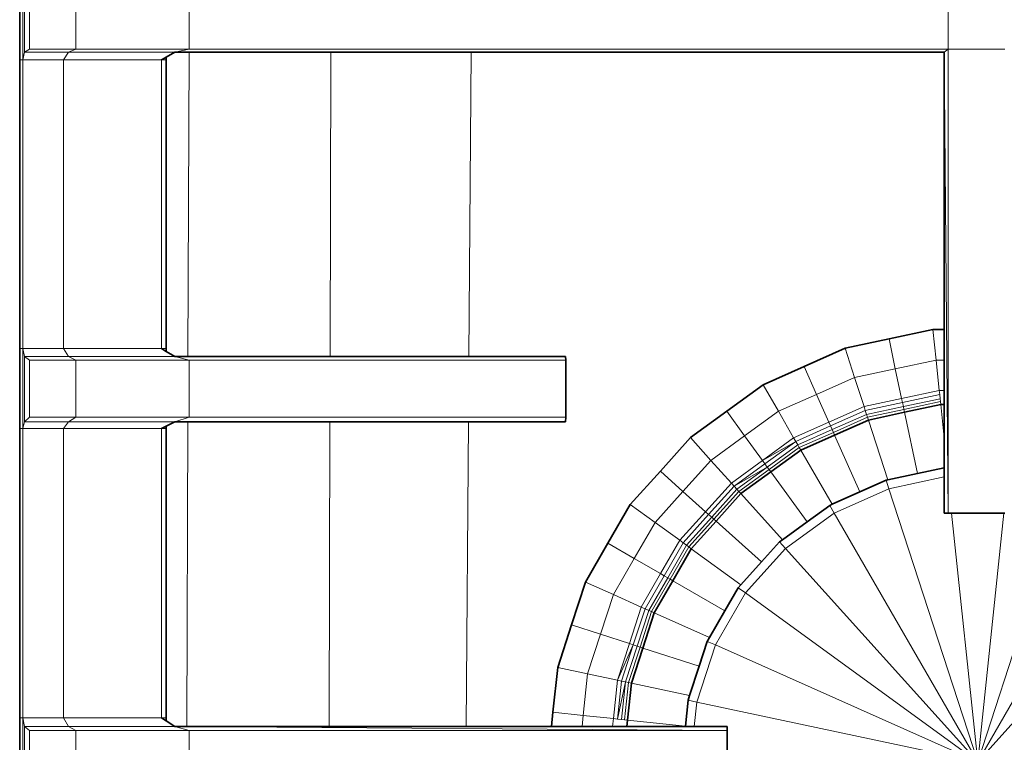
# Model space of a CAD drawing. Header units: inches. Extents: x 0 to 12.9, y 0 to 8.3.
# Tile 25 of 74: x 3.944 to 4.379, y 2.579 to 2.898. Entities that reach past the tile are written whole.
import ezdxf

# ---------------------------------------------------------------- set-up
doc = ezdxf.new("R2010")
doc.units = ezdxf.units.IN
doc.header["$MEASUREMENT"] = 0
doc.layers.add('Default', color=7, linetype='Continuous')

# ---------------------------------------------------------------- blocks, each defined once
blk = doc.blocks.new('MODEL_2')
at = {"lineweight": 0}
for p, q in [((3.9437, 2.91512), (3.9437, 2.88012)), ((3.9437, 2.88012), (3.9437, 2.91512)), ((3.94512, 2.91512), (3.94512, 2.88012)), ((3.94512, 2.88012), (3.94512, 2.91512)), ((3.94582, 2.91263), (3.94582, 2.88351)), ((3.94582, 2.88351), (3.94582, 2.91263)), ((3.94797, 2.91087), (3.94797, 2.8849)), ((3.94797, 2.8849), (3.94797, 2.91087)), ((3.96857, 2.91087), (3.96857, 2.8849)), ((3.96857, 2.8849), (3.96857, 2.91087)), ((4.01859, 2.91087), (4.01859, 2.8849)), ((4.01859, 2.8849), (4.01859, 2.91087)), ((4.35401, 2.91087), (4.35401, 2.8849)), ((4.35401, 2.8849), (4.35401, 2.91087)), ((3.94512, 2.88012), (3.94582, 2.88351)), ((3.94582, 2.88351), (3.94512, 2.88012)), ((3.94797, 2.8849), (3.94582, 2.88351)), ((3.94582, 2.88351), (3.94797, 2.8849)), ((3.94582, 2.88351), (3.96521, 2.88351)), ((3.96521, 2.88351), (3.94582, 2.88351)), ((3.96857, 2.8849), (3.94797, 2.8849)), ((3.94797, 2.8849), (3.96857, 2.8849)), ((3.96521, 2.88351), (3.963, 2.88012)), ((3.963, 2.88012), (3.96521, 2.88351)), ((3.96857, 2.8849), (3.96521, 2.88351)), ((3.96521, 2.88351), (3.96857, 2.8849)), ((3.96521, 2.88351), (4.01229, 2.88351)), ((4.01229, 2.88351), (3.96521, 2.88351)), ((4.01859, 2.8849), (3.96857, 2.8849)), ((3.96857, 2.8849), (4.01859, 2.8849)), ((4.00847, 2.8813), (4.00643, 2.88012)), ((4.00847, 2.8813), (4.01229, 2.88351)), ((4.01229, 2.88351), (4.00847, 2.8813)), ((4.00847, 2.88012), (4.00847, 2.8813)), ((4.01859, 2.8849), (4.01229, 2.88351)), ((4.01229, 2.88351), (4.01859, 2.8849)), ((4.01229, 2.88351), (4.01857, 2.88351)), ((4.01857, 2.88351), (4.01229, 2.88351)), ((4.01857, 2.88351), (4.01809, 2.74902)), ((4.01809, 2.74902), (4.01857, 2.88351)), ((4.08124, 2.88351), (4.01857, 2.88351)), ((4.01857, 2.88351), (4.08124, 2.88351)), ((4.01859, 2.8849), (4.35401, 2.8849)), ((4.35401, 2.8849), (4.01859, 2.8849)), ((4.08092, 2.74902), (4.08124, 2.88351)), ((4.08124, 2.88351), (4.08092, 2.74902)), ((4.1433, 2.88351), (4.08124, 2.88351)), ((4.08124, 2.88351), (4.1433, 2.88351)), ((4.14228, 2.74902), (4.1433, 2.88351)), ((4.1433, 2.88351), (4.14228, 2.74902)), ((4.1433, 2.88351), (4.35237, 2.88351)), ((4.35237, 2.88351), (4.1433, 2.88351)), ((4.35401, 2.8849), (4.35237, 2.88351)), ((4.35237, 2.88351), (4.35401, 2.8849)), ((4.35237, 2.88351), (4.35237, 2.76092)), ((4.35401, 2.6798), (4.35237, 2.88351)), ((4.35237, 2.88351), (4.35401, 2.6798)), ((4.35237, 2.76092), (4.35237, 2.88351)), ((4.35401, 2.8849), (4.35401, 2.6798)), ((4.37919, 2.8849), (4.35401, 2.8849)), ((4.35401, 2.8849), (4.37919, 2.8849)), ((4.35401, 2.6798), (4.35401, 2.8849)), ((3.9437, 2.88012), (3.9437, 2.75254)), ((3.9437, 2.75254), (3.9437, 2.88012)), ((3.9437, 2.88012), (3.94512, 2.88012)), ((3.94512, 2.88012), (3.9437, 2.88012)), ((3.94512, 2.88012), (3.94512, 2.75254)), ((3.94512, 2.75254), (3.94512, 2.88012)), ((3.94512, 2.88012), (3.963, 2.88012)), ((3.963, 2.88012), (3.94512, 2.88012)), ((3.963, 2.88012), (3.963, 2.75254)), ((3.963, 2.75254), (3.963, 2.88012)), ((3.963, 2.88012), (4.00643, 2.88012)), ((4.00643, 2.88012), (3.963, 2.88012)), ((4.00643, 2.88012), (4.00643, 2.75254)), ((4.00643, 2.75254), (4.00643, 2.88012)), ((4.00643, 2.88012), (4.00847, 2.88012)), ((4.00847, 2.88012), (4.00847, 2.75254)), ((4.00847, 2.75254), (4.00847, 2.88012)), ((4.34734, 2.76092), (4.32793, 2.75679)), ((4.32793, 2.75679), (4.34734, 2.76092)), ((4.35237, 2.76092), (4.34734, 2.76092)), ((4.34876, 2.74748), (4.34734, 2.76092)), ((4.34734, 2.76092), (4.35237, 2.76092)), ((4.34734, 2.76092), (4.34876, 2.74748)), ((4.35237, 2.74748), (4.35237, 2.76092)), ((4.35237, 2.76092), (4.35237, 2.74748)), ((4.32793, 2.75679), (4.30852, 2.75267)), ((4.30852, 2.75267), (4.32793, 2.75679)), ((4.32793, 2.75679), (4.33072, 2.74365)), ((4.33072, 2.74365), (4.32793, 2.75679)), ((3.9437, 2.75254), (3.9437, 2.71721)), ((3.94512, 2.75254), (3.9437, 2.75254)), ((3.9437, 2.75254), (3.94512, 2.75254)), ((3.9437, 2.71721), (3.9437, 2.75254)), ((3.963, 2.75254), (3.94512, 2.75254)), ((3.94512, 2.75254), (3.94512, 2.71721)), ((3.94512, 2.75254), (3.963, 2.75254)), ((3.94582, 2.74902), (3.94512, 2.75254)), ((3.94512, 2.71721), (3.94512, 2.75254)), ((3.94512, 2.75254), (3.94582, 2.74902)), ((4.00643, 2.75254), (3.963, 2.75254)), ((3.963, 2.75254), (3.96521, 2.74902)), ((3.96521, 2.74902), (3.963, 2.75254)), ((3.963, 2.75254), (4.00643, 2.75254)), ((4.00847, 2.75254), (4.00643, 2.75254)), ((4.00643, 2.75254), (4.00847, 2.75132)), ((4.00847, 2.75132), (4.00847, 2.75254)), ((4.01229, 2.74902), (4.00847, 2.75132)), ((4.00847, 2.75132), (4.01229, 2.74902)), ((4.30852, 2.75267), (4.29039, 2.7446)), ((4.29039, 2.7446), (4.30852, 2.75267)), ((4.30852, 2.75267), (4.3127, 2.73981)), ((4.3127, 2.73981), (4.30852, 2.75267)), ((3.96521, 2.74902), (3.94582, 2.74902)), ((3.94582, 2.74902), (3.94582, 2.72015)), ((3.94582, 2.72015), (3.94582, 2.74902)), ((3.94582, 2.74902), (3.94797, 2.74743)), ((3.94797, 2.74743), (3.94582, 2.74902)), ((3.94582, 2.74902), (3.96521, 2.74902)), ((3.94797, 2.74743), (3.94797, 2.72226)), ((3.94797, 2.72226), (3.94797, 2.74743)), ((3.94797, 2.74743), (3.96857, 2.74743)), ((3.96857, 2.74743), (3.94797, 2.74743)), ((3.96521, 2.74902), (3.96857, 2.74743)), ((4.01229, 2.74902), (3.96521, 2.74902)), ((3.96857, 2.74743), (3.96521, 2.74902)), ((3.96521, 2.74902), (4.01229, 2.74902)), ((3.96857, 2.74743), (3.96857, 2.72226)), ((3.96857, 2.72226), (3.96857, 2.74743)), ((3.96857, 2.74743), (4.01859, 2.74743)), ((4.01859, 2.74743), (3.96857, 2.74743)), ((4.01809, 2.74902), (4.01229, 2.74902)), ((4.01229, 2.74902), (4.01859, 2.74743)), ((4.01859, 2.74743), (4.01229, 2.74902)), ((4.01229, 2.74902), (4.01809, 2.74902)), ((4.01809, 2.74902), (4.08092, 2.74902)), ((4.08092, 2.74902), (4.01809, 2.74902)), ((4.01859, 2.74743), (4.01859, 2.72226)), ((4.18509, 2.74743), (4.01859, 2.74743)), ((4.01859, 2.72226), (4.01859, 2.74743)), ((4.01859, 2.74743), (4.18509, 2.74743)), ((4.08092, 2.74902), (4.14228, 2.74902)), ((4.14228, 2.74902), (4.08092, 2.74902)), ((4.14228, 2.74902), (4.18501, 2.74902)), ((4.18501, 2.74902), (4.14228, 2.74902)), ((4.18501, 2.74902), (4.18509, 2.74743)), ((4.18509, 2.74743), (4.18501, 2.74902)), ((4.18509, 2.72226), (4.18509, 2.74743)), ((4.18509, 2.74743), (4.18509, 2.72226)), ((4.33072, 2.74365), (4.34876, 2.74748)), ((4.34876, 2.74748), (4.33072, 2.74365)), ((4.34876, 2.74748), (4.35017, 2.73404)), ((4.35017, 2.73404), (4.34876, 2.74748)), ((4.34876, 2.74748), (4.35237, 2.74748)), ((4.35237, 2.74748), (4.34876, 2.74748)), ((4.35237, 2.73404), (4.35237, 2.74748)), ((4.35237, 2.74748), (4.35237, 2.73404)), ((4.29039, 2.7446), (4.27226, 2.73653)), ((4.27226, 2.73653), (4.29039, 2.7446)), ((4.29039, 2.7446), (4.29585, 2.73232)), ((4.29585, 2.73232), (4.29039, 2.7446)), ((4.3127, 2.73981), (4.33072, 2.74365)), ((4.33072, 2.74365), (4.3127, 2.73981)), ((4.33072, 2.74365), (4.33352, 2.7305)), ((4.33352, 2.7305), (4.33072, 2.74365)), ((4.29585, 2.73232), (4.3127, 2.73981)), ((4.3127, 2.73981), (4.29585, 2.73232)), ((4.3127, 2.73981), (4.31688, 2.72696)), ((4.31688, 2.72696), (4.3127, 2.73981)), ((4.27226, 2.73653), (4.25621, 2.72485)), ((4.25621, 2.72485), (4.27226, 2.73653)), ((4.27226, 2.73653), (4.27902, 2.72482)), ((4.27902, 2.72482), (4.27226, 2.73653)), ((4.33352, 2.7305), (4.35017, 2.73404)), ((4.35017, 2.73404), (4.33352, 2.7305)), ((4.35017, 2.73404), (4.35036, 2.73222)), ((4.35237, 2.73404), (4.35017, 2.73404)), ((4.35237, 2.73222), (4.35237, 2.73404)), ((4.27902, 2.72482), (4.29585, 2.73232)), ((4.29585, 2.73232), (4.27902, 2.72482)), ((4.29585, 2.73232), (4.30132, 2.72003)), ((4.30132, 2.72003), (4.29585, 2.73232)), ((4.33352, 2.7305), (4.31688, 2.72696)), ((4.31688, 2.72696), (4.33352, 2.7305)), ((4.31744, 2.72522), (4.3339, 2.72872)), ((4.3339, 2.72872), (4.31744, 2.72522)), ((4.33352, 2.7305), (4.3339, 2.72872)), ((4.3339, 2.72872), (4.33352, 2.7305)), ((4.3339, 2.72872), (4.35036, 2.73222)), ((4.35036, 2.73222), (4.3339, 2.72872)), ((4.33428, 2.72694), (4.3339, 2.72872)), ((4.3339, 2.72872), (4.33428, 2.72694)), ((4.33428, 2.72694), (4.35055, 2.7304)), ((4.35055, 2.7304), (4.33428, 2.72694)), ((4.35069, 2.72909), (4.33455, 2.72566)), ((4.33455, 2.72566), (4.35069, 2.72909)), ((4.35036, 2.73222), (4.35055, 2.7304)), ((4.35055, 2.7304), (4.35069, 2.72909)), ((4.35069, 2.72909), (4.35083, 2.72778)), ((4.35237, 2.7304), (4.35237, 2.73222)), ((4.35237, 2.72909), (4.35237, 2.7304)), ((4.35237, 2.72778), (4.35237, 2.72909)), ((4.25621, 2.72485), (4.24015, 2.71319)), ((4.24015, 2.71319), (4.25621, 2.72485)), ((4.25621, 2.72485), (4.26411, 2.71399)), ((4.26411, 2.71399), (4.25621, 2.72485)), ((4.27902, 2.72482), (4.26411, 2.71399)), ((4.26411, 2.71399), (4.27902, 2.72482)), ((4.27902, 2.72482), (4.28578, 2.71311)), ((4.28578, 2.71311), (4.27902, 2.72482)), ((4.31688, 2.72696), (4.30132, 2.72003)), ((4.30132, 2.72003), (4.31688, 2.72696)), ((4.30206, 2.71837), (4.31744, 2.72522)), ((4.31744, 2.72522), (4.30206, 2.71837)), ((4.31688, 2.72696), (4.31744, 2.72522)), ((4.31744, 2.72522), (4.31688, 2.72696)), ((4.31744, 2.72522), (4.318, 2.72347)), ((4.318, 2.72347), (4.31744, 2.72522)), ((4.318, 2.72347), (4.33428, 2.72694)), ((4.33428, 2.72694), (4.318, 2.72347)), ((4.33455, 2.72566), (4.31841, 2.72223)), ((4.31841, 2.72223), (4.33455, 2.72566)), ((4.33482, 2.72438), (4.31882, 2.72097)), ((4.31882, 2.72097), (4.33482, 2.72438)), ((4.33428, 2.72694), (4.33455, 2.72566)), ((4.33455, 2.72566), (4.33428, 2.72694)), ((4.33455, 2.72566), (4.33482, 2.72438)), ((4.33482, 2.72438), (4.33455, 2.72566)), ((4.35083, 2.72778), (4.33482, 2.72438)), ((4.33482, 2.72438), (4.35083, 2.72778)), ((4.34057, 2.69732), (4.33482, 2.72438)), ((4.33482, 2.72438), (4.34057, 2.69732)), ((4.35083, 2.72778), (4.35237, 2.72778)), ((4.35237, 2.71309), (4.35083, 2.72778)), ((4.35083, 2.72778), (4.35237, 2.71309)), ((4.35237, 2.71309), (4.35237, 2.72778)), ((4.35237, 2.72778), (4.35237, 2.71309)), ((3.94512, 2.71721), (3.94582, 2.72015)), ((3.94582, 2.72015), (3.94512, 2.71721)), ((3.94797, 2.72226), (3.94582, 2.72015)), ((3.94582, 2.72015), (3.94797, 2.72226)), ((3.94582, 2.72015), (3.96521, 2.72015)), ((3.96521, 2.72015), (3.94582, 2.72015)), ((3.96857, 2.72226), (3.94797, 2.72226)), ((3.94797, 2.72226), (3.96857, 2.72226)), ((3.96521, 2.72015), (3.963, 2.71721)), ((3.963, 2.71721), (3.96521, 2.72015)), ((3.96857, 2.72226), (3.96521, 2.72015)), ((3.96521, 2.72015), (3.96857, 2.72226)), ((3.96521, 2.72015), (4.01229, 2.72015)), ((4.01229, 2.72015), (3.96521, 2.72015)), ((4.01859, 2.72226), (3.96857, 2.72226)), ((3.96857, 2.72226), (4.01859, 2.72226)), ((4.00847, 2.71823), (4.01229, 2.72015)), ((4.01229, 2.72015), (4.00847, 2.71823)), ((4.01229, 2.72015), (4.01859, 2.72226)), ((4.01859, 2.72226), (4.01229, 2.72015)), ((4.01229, 2.72015), (4.01799, 2.72015)), ((4.01799, 2.72015), (4.01229, 2.72015)), ((4.01799, 2.72015), (4.01751, 2.58555)), ((4.01751, 2.58555), (4.01799, 2.72015)), ((4.08085, 2.72015), (4.01799, 2.72015)), ((4.01799, 2.72015), (4.08085, 2.72015)), ((4.18509, 2.72226), (4.01859, 2.72226)), ((4.01859, 2.72226), (4.18509, 2.72226)), ((4.08054, 2.58559), (4.08085, 2.72015)), ((4.08085, 2.72015), (4.08054, 2.58559)), ((4.14207, 2.72015), (4.08085, 2.72015)), ((4.08085, 2.72015), (4.14207, 2.72015)), ((4.14105, 2.58559), (4.14207, 2.72015)), ((4.14207, 2.72015), (4.14105, 2.58559)), ((4.14207, 2.72015), (4.18501, 2.72015)), ((4.18501, 2.72015), (4.14207, 2.72015)), ((4.18501, 2.72015), (4.18509, 2.72226)), ((4.18509, 2.72226), (4.18501, 2.72015)), ((4.30132, 2.72003), (4.28578, 2.71311)), ((4.28578, 2.71311), (4.30132, 2.72003)), ((4.30132, 2.72003), (4.30206, 2.71837)), ((4.30206, 2.71837), (4.30132, 2.72003)), ((4.3028, 2.71671), (4.318, 2.72347)), ((4.318, 2.72347), (4.3028, 2.71671)), ((4.31841, 2.72223), (4.30334, 2.71551)), ((4.30334, 2.71551), (4.31841, 2.72223)), ((4.31882, 2.72097), (4.30387, 2.71432)), ((4.30387, 2.71432), (4.31882, 2.72097)), ((4.318, 2.72347), (4.31841, 2.72223)), ((4.31841, 2.72223), (4.318, 2.72347)), ((4.31841, 2.72223), (4.31882, 2.72097)), ((4.31882, 2.72097), (4.31841, 2.72223)), ((4.31882, 2.72097), (4.32741, 2.69452)), ((4.32741, 2.69452), (4.31882, 2.72097)), ((3.9437, 2.71721), (3.9437, 2.58936)), ((3.94512, 2.71721), (3.9437, 2.71721)), ((3.9437, 2.58936), (3.9437, 2.71721)), ((3.9437, 2.71721), (3.94512, 2.71721)), ((3.94512, 2.71721), (3.94512, 2.58936)), ((3.94512, 2.58936), (3.94512, 2.71721)), ((3.94512, 2.71721), (3.963, 2.71721)), ((3.963, 2.71721), (3.94512, 2.71721)), ((3.963, 2.71721), (3.963, 2.58936)), ((3.963, 2.58936), (3.963, 2.71721)), ((3.963, 2.71721), (4.00643, 2.71721)), ((4.00643, 2.71721), (3.963, 2.71721)), ((4.00847, 2.71823), (4.00643, 2.71721)), ((4.00643, 2.71721), (4.00643, 2.58936)), ((4.00643, 2.58936), (4.00643, 2.71721)), ((4.00643, 2.71721), (4.00847, 2.71721)), ((4.00847, 2.71721), (4.00847, 2.71823)), ((4.00847, 2.71721), (4.00847, 2.58936)), ((4.00847, 2.58936), (4.00847, 2.71721)), ((4.30206, 2.71837), (4.28669, 2.71153)), ((4.28669, 2.71153), (4.30206, 2.71837)), ((4.2876, 2.70994), (4.3028, 2.71671)), ((4.3028, 2.71671), (4.2876, 2.70994)), ((4.3028, 2.71671), (4.30206, 2.71837)), ((4.30206, 2.71837), (4.3028, 2.71671)), ((4.3028, 2.71671), (4.30334, 2.71551)), ((4.30334, 2.71551), (4.3028, 2.71671)), ((4.24015, 2.71319), (4.22687, 2.69844)), ((4.22687, 2.69844), (4.24015, 2.71319)), ((4.24919, 2.70315), (4.24015, 2.71319)), ((4.24015, 2.71319), (4.24919, 2.70315)), ((4.26411, 2.71399), (4.24919, 2.70315)), ((4.24919, 2.70315), (4.26411, 2.71399)), ((4.272, 2.70311), (4.26411, 2.71399)), ((4.26411, 2.71399), (4.272, 2.70311)), ((4.28578, 2.71311), (4.272, 2.70311)), ((4.272, 2.70311), (4.28578, 2.71311)), ((4.28669, 2.71153), (4.272, 2.70311)), ((4.272, 2.70311), (4.28669, 2.71153)), ((4.27308, 2.70164), (4.28669, 2.71153)), ((4.28669, 2.71153), (4.27308, 2.70164)), ((4.28578, 2.71311), (4.28669, 2.71153)), ((4.28669, 2.71153), (4.28578, 2.71311)), ((4.28669, 2.71153), (4.2876, 2.70994)), ((4.2876, 2.70994), (4.28669, 2.71153)), ((4.30334, 2.71551), (4.28826, 2.70881)), ((4.28826, 2.70881), (4.30334, 2.71551)), ((4.30387, 2.71432), (4.28892, 2.70767)), ((4.28892, 2.70767), (4.30387, 2.71432)), ((4.30334, 2.71551), (4.30387, 2.71432)), ((4.30387, 2.71432), (4.30334, 2.71551)), ((4.31506, 2.68919), (4.30387, 2.71432)), ((4.30387, 2.71432), (4.31506, 2.68919)), ((4.35237, 2.69983), (4.35237, 2.71309)), ((4.35237, 2.71309), (4.35237, 2.69983)), ((4.27414, 2.70017), (4.2876, 2.70994)), ((4.2876, 2.70994), (4.27414, 2.70017)), ((4.28826, 2.70881), (4.27491, 2.69911)), ((4.27491, 2.69911), (4.28826, 2.70881)), ((4.28892, 2.70767), (4.27569, 2.69805)), ((4.27569, 2.69805), (4.28892, 2.70767)), ((4.2876, 2.70994), (4.28826, 2.70881)), ((4.28826, 2.70881), (4.2876, 2.70994)), ((4.28826, 2.70881), (4.28892, 2.70767)), ((4.28892, 2.70767), (4.28826, 2.70881)), ((4.28892, 2.70767), (4.30275, 2.68371)), ((4.30275, 2.68371), (4.28892, 2.70767)), ((4.24919, 2.70315), (4.23686, 2.68945)), ((4.23686, 2.68945), (4.24919, 2.70315)), ((4.25824, 2.69311), (4.24919, 2.70315)), ((4.24919, 2.70315), (4.25824, 2.69311)), ((4.272, 2.70311), (4.25824, 2.69311)), ((4.25824, 2.69311), (4.272, 2.70311)), ((4.272, 2.70311), (4.27308, 2.70164)), ((4.27308, 2.70164), (4.272, 2.70311)), ((4.22687, 2.69844), (4.21359, 2.6837)), ((4.21359, 2.6837), (4.22687, 2.69844)), ((4.23686, 2.68945), (4.22687, 2.69844)), ((4.22687, 2.69844), (4.23686, 2.68945)), ((4.27308, 2.70164), (4.25946, 2.69174)), ((4.25946, 2.69174), (4.27308, 2.70164)), ((4.25946, 2.69174), (4.27414, 2.70017)), ((4.27414, 2.70017), (4.25946, 2.69174)), ((4.26068, 2.69038), (4.27414, 2.70017)), ((4.27414, 2.70017), (4.26068, 2.69038)), ((4.27491, 2.69911), (4.26157, 2.68941)), ((4.26157, 2.68941), (4.27491, 2.69911)), ((4.27414, 2.70017), (4.27308, 2.70164)), ((4.27308, 2.70164), (4.27414, 2.70017)), ((4.27414, 2.70017), (4.27491, 2.69911)), ((4.27491, 2.69911), (4.27414, 2.70017)), ((4.27491, 2.69911), (4.27569, 2.69805)), ((4.27569, 2.69805), (4.27491, 2.69911)), ((4.34057, 2.69732), (4.35237, 2.69983)), ((4.35237, 2.69983), (4.34057, 2.69732)), ((4.35237, 2.69581), (4.35237, 2.69983)), ((4.35237, 2.69983), (4.35237, 2.69581)), ((4.27569, 2.69805), (4.26244, 2.68843)), ((4.26244, 2.68843), (4.27569, 2.69805)), ((4.29171, 2.67599), (4.27569, 2.69805)), ((4.27569, 2.69805), (4.29171, 2.67599)), ((4.31506, 2.68919), (4.3267, 2.69437)), ((4.3267, 2.69437), (4.31506, 2.68919)), ((4.3267, 2.69437), (4.32741, 2.69452)), ((4.32741, 2.69452), (4.3267, 2.69437)), ((4.3267, 2.69437), (4.32792, 2.69062)), ((4.32792, 2.69062), (4.3267, 2.69437)), ((4.32741, 2.69452), (4.34057, 2.69732)), ((4.34057, 2.69732), (4.32741, 2.69452)), ((4.32792, 2.69062), (4.35237, 2.69581)), ((4.35237, 2.69581), (4.32792, 2.69062)), ((4.35237, 2.6798), (4.35237, 2.69581)), ((4.35237, 2.69581), (4.35237, 2.6798)), ((4.25824, 2.69311), (4.24685, 2.68046)), ((4.24685, 2.68046), (4.25824, 2.69311)), ((4.25946, 2.69174), (4.2482, 2.67924)), ((4.2482, 2.67924), (4.25946, 2.69174)), ((4.24955, 2.67802), (4.26068, 2.69038)), ((4.26068, 2.69038), (4.24955, 2.67802)), ((4.25824, 2.69311), (4.25946, 2.69174)), ((4.25946, 2.69174), (4.25824, 2.69311)), ((4.25946, 2.69174), (4.26068, 2.69038)), ((4.26068, 2.69038), (4.25946, 2.69174)), ((4.26068, 2.69038), (4.26157, 2.68941)), ((4.26157, 2.68941), (4.26068, 2.69038)), ((4.30369, 2.67983), (4.32792, 2.69062)), ((4.32792, 2.69062), (4.30369, 2.67983)), ((4.36713, 2.56994), (4.32792, 2.69062)), ((4.32792, 2.69062), (4.36713, 2.56994)), ((4.40634, 2.69062), (4.36713, 2.56994)), ((4.36713, 2.56994), (4.40634, 2.69062)), ((4.22452, 2.67575), (4.23686, 2.68945)), ((4.23686, 2.68945), (4.22452, 2.67575)), ((4.24685, 2.68046), (4.23686, 2.68945)), ((4.23686, 2.68945), (4.24685, 2.68046)), ((4.26157, 2.68941), (4.25053, 2.67715)), ((4.25053, 2.67715), (4.26157, 2.68941)), ((4.26244, 2.68843), (4.25149, 2.67627)), ((4.25149, 2.67627), (4.26244, 2.68843)), ((4.26157, 2.68941), (4.26244, 2.68843)), ((4.26244, 2.68843), (4.26157, 2.68941)), ((4.26244, 2.68843), (4.28079, 2.66805)), ((4.28079, 2.66805), (4.26244, 2.68843)), ((4.30275, 2.68371), (4.31506, 2.68919)), ((4.31506, 2.68919), (4.30275, 2.68371)), ((4.21359, 2.6837), (4.20367, 2.66651)), ((4.20367, 2.66651), (4.21359, 2.6837)), ((4.22452, 2.67575), (4.21359, 2.6837)), ((4.21359, 2.6837), (4.22452, 2.67575)), ((4.29171, 2.67599), (4.30171, 2.68325)), ((4.30171, 2.68325), (4.29171, 2.67599)), ((4.30171, 2.68325), (4.30275, 2.68371)), ((4.30275, 2.68371), (4.30171, 2.68325)), ((4.30171, 2.68325), (4.30369, 2.67983)), ((4.30369, 2.67983), (4.30171, 2.68325)), ((4.24685, 2.68046), (4.23546, 2.66781)), ((4.23546, 2.66781), (4.24685, 2.68046)), ((4.2482, 2.67924), (4.23694, 2.66673)), ((4.23694, 2.66673), (4.2482, 2.67924)), ((4.23842, 2.66566), (4.24955, 2.67802)), ((4.24955, 2.67802), (4.23842, 2.66566)), ((4.23949, 2.66488), (4.25053, 2.67715)), ((4.25053, 2.67715), (4.23949, 2.66488)), ((4.24685, 2.68046), (4.2482, 2.67924)), ((4.2482, 2.67924), (4.24685, 2.68046)), ((4.24955, 2.67802), (4.2482, 2.67924)), ((4.2482, 2.67924), (4.24955, 2.67802)), ((4.24955, 2.67802), (4.25053, 2.67715)), ((4.25053, 2.67715), (4.24955, 2.67802)), ((4.25053, 2.67715), (4.25149, 2.67627)), ((4.25149, 2.67627), (4.25053, 2.67715)), ((4.28222, 2.66424), (4.30369, 2.67983)), ((4.30369, 2.67983), (4.28222, 2.66424)), ((4.30369, 2.67983), (4.36713, 2.56994)), ((4.36713, 2.56994), (4.30369, 2.67983)), ((4.35401, 2.6798), (4.35237, 2.6798)), ((4.35237, 2.6798), (4.35401, 2.6798)), ((4.35558, 2.6798), (4.35401, 2.6798)), ((4.35401, 2.6798), (4.35558, 2.6798)), ((4.37867, 2.6798), (4.35558, 2.6798)), ((4.35558, 2.6798), (4.36713, 2.56994)), ((4.36713, 2.56994), (4.35558, 2.6798)), ((4.35558, 2.6798), (4.37867, 2.6798)), ((4.43058, 2.67983), (4.36713, 2.56994)), ((4.36713, 2.56994), (4.43058, 2.67983)), ((4.36713, 2.56994), (4.37867, 2.6798)), ((4.37867, 2.6798), (4.36713, 2.56994)), ((4.37919, 2.6798), (4.37867, 2.6798)), ((4.37867, 2.6798), (4.37919, 2.6798)), ((4.21531, 2.65979), (4.22452, 2.67575)), ((4.22452, 2.67575), (4.21531, 2.65979)), ((4.23546, 2.66781), (4.22452, 2.67575)), ((4.22452, 2.67575), (4.23546, 2.66781)), ((4.25149, 2.67627), (4.24055, 2.66411)), ((4.24055, 2.66411), (4.25149, 2.67627)), ((4.27153, 2.65823), (4.25149, 2.67627)), ((4.25149, 2.67627), (4.27153, 2.65823)), ((4.28079, 2.66805), (4.29171, 2.67599)), ((4.29171, 2.67599), (4.28079, 2.66805)), ((4.23546, 2.66781), (4.22695, 2.65307)), ((4.22695, 2.65307), (4.23546, 2.66781)), ((4.23694, 2.66673), (4.23546, 2.66781)), ((4.23546, 2.66781), (4.23694, 2.66673)), ((4.27959, 2.66717), (4.28079, 2.66805)), ((4.28079, 2.66805), (4.27959, 2.66717)), ((4.20367, 2.66651), (4.19375, 2.64933)), ((4.19375, 2.64933), (4.20367, 2.66651)), ((4.21531, 2.65979), (4.20367, 2.66651)), ((4.20367, 2.66651), (4.21531, 2.65979)), ((4.22852, 2.65216), (4.23694, 2.66673)), ((4.23694, 2.66673), (4.22852, 2.65216)), ((4.23842, 2.66566), (4.2301, 2.65125)), ((4.2301, 2.65125), (4.23842, 2.66566)), ((4.23124, 2.65059), (4.23949, 2.66488)), ((4.23949, 2.66488), (4.23124, 2.65059)), ((4.24055, 2.66411), (4.23237, 2.64994)), ((4.23237, 2.64994), (4.24055, 2.66411)), ((4.23694, 2.66673), (4.23842, 2.66566)), ((4.23842, 2.66566), (4.23694, 2.66673)), ((4.23842, 2.66566), (4.23949, 2.66488)), ((4.23949, 2.66488), (4.23842, 2.66566)), ((4.23949, 2.66488), (4.24055, 2.66411)), ((4.24055, 2.66411), (4.23949, 2.66488)), ((4.24055, 2.66411), (4.26248, 2.64818)), ((4.26248, 2.64818), (4.24055, 2.66411)), ((4.26448, 2.64453), (4.28222, 2.66424)), ((4.28222, 2.66424), (4.26448, 2.64453)), ((4.27153, 2.65823), (4.27959, 2.66717)), ((4.27959, 2.66717), (4.27153, 2.65823)), ((4.27959, 2.66717), (4.28222, 2.66424)), ((4.28222, 2.66424), (4.27959, 2.66717)), ((4.28222, 2.66424), (4.36713, 2.56994)), ((4.36713, 2.56994), (4.28222, 2.66424)), ((4.45203, 2.66424), (4.36713, 2.56994)), ((4.36713, 2.56994), (4.45203, 2.66424)), ((4.20609, 2.64383), (4.21531, 2.65979)), ((4.21531, 2.65979), (4.20609, 2.64383)), ((4.22695, 2.65307), (4.21531, 2.65979)), ((4.21531, 2.65979), (4.22695, 2.65307)), ((4.26248, 2.64818), (4.27153, 2.65823)), ((4.27153, 2.65823), (4.26248, 2.64818)), ((4.22695, 2.65307), (4.21844, 2.63833)), ((4.21844, 2.63833), (4.22695, 2.65307)), ((4.22852, 2.65216), (4.22011, 2.63758)), ((4.22011, 2.63758), (4.22852, 2.65216)), ((4.2301, 2.65125), (4.22179, 2.63684)), ((4.22179, 2.63684), (4.2301, 2.65125)), ((4.23124, 2.65059), (4.22299, 2.6363)), ((4.22299, 2.6363), (4.23124, 2.65059)), ((4.22695, 2.65307), (4.22852, 2.65216)), ((4.22852, 2.65216), (4.22695, 2.65307)), ((4.22852, 2.65216), (4.2301, 2.65125)), ((4.2301, 2.65125), (4.22852, 2.65216)), ((4.2301, 2.65125), (4.23124, 2.65059)), ((4.23124, 2.65059), (4.2301, 2.65125)), ((4.23124, 2.65059), (4.23237, 2.64994)), ((4.23237, 2.64994), (4.23124, 2.65059)), ((4.19375, 2.64933), (4.18761, 2.63045)), ((4.18761, 2.63045), (4.19375, 2.64933)), ((4.20609, 2.64383), (4.19375, 2.64933)), ((4.19375, 2.64933), (4.20609, 2.64383)), ((4.23237, 2.64994), (4.22419, 2.63577)), ((4.22419, 2.63577), (4.23237, 2.64994)), ((4.25539, 2.63665), (4.23237, 2.64994)), ((4.23237, 2.64994), (4.25539, 2.63665)), ((4.25539, 2.63665), (4.26128, 2.64685)), ((4.26128, 2.64685), (4.25539, 2.63665)), ((4.26128, 2.64685), (4.26248, 2.64818)), ((4.26248, 2.64818), (4.26128, 2.64685)), ((4.26128, 2.64685), (4.26448, 2.64453)), ((4.26448, 2.64453), (4.26128, 2.64685)), ((4.20039, 2.6263), (4.20609, 2.64383)), ((4.20609, 2.64383), (4.20039, 2.6263)), ((4.21844, 2.63833), (4.20609, 2.64383)), ((4.20609, 2.64383), (4.21844, 2.63833)), ((4.25121, 2.62155), (4.26448, 2.64453)), ((4.26448, 2.64453), (4.25121, 2.62155)), ((4.26448, 2.64453), (4.36713, 2.56994)), ((4.36713, 2.56994), (4.26448, 2.64453)), ((4.21318, 2.62215), (4.21844, 2.63833)), ((4.21844, 2.63833), (4.21318, 2.62215)), ((4.22011, 2.63758), (4.21491, 2.62158)), ((4.21491, 2.62158), (4.22011, 2.63758)), ((4.22011, 2.63758), (4.21844, 2.63833)), ((4.21844, 2.63833), (4.22011, 2.63758)), ((4.22011, 2.63758), (4.22179, 2.63684)), ((4.22179, 2.63684), (4.22011, 2.63758)), ((4.22179, 2.63684), (4.21664, 2.62102)), ((4.21664, 2.62102), (4.22179, 2.63684)), ((4.22299, 2.6363), (4.21789, 2.62061)), ((4.21789, 2.62061), (4.22299, 2.6363)), ((4.22419, 2.63577), (4.21913, 2.62021)), ((4.21913, 2.62021), (4.22419, 2.63577)), ((4.22179, 2.63684), (4.22299, 2.6363)), ((4.22299, 2.6363), (4.22179, 2.63684)), ((4.22419, 2.63577), (4.22299, 2.6363)), ((4.22299, 2.6363), (4.22419, 2.63577)), ((4.24861, 2.6249), (4.22419, 2.63577)), ((4.22419, 2.63577), (4.24861, 2.6249)), ((4.24861, 2.6249), (4.25539, 2.63665)), ((4.25539, 2.63665), (4.24861, 2.6249)), ((4.18761, 2.63045), (4.18148, 2.61158)), ((4.18148, 2.61158), (4.18761, 2.63045)), ((4.20039, 2.6263), (4.18761, 2.63045)), ((4.18761, 2.63045), (4.20039, 2.6263)), ((4.1947, 2.60877), (4.20039, 2.6263)), ((4.20039, 2.6263), (4.1947, 2.60877)), ((4.20039, 2.6263), (4.21318, 2.62215)), ((4.21318, 2.62215), (4.20039, 2.6263)), ((4.2476, 2.62316), (4.24861, 2.6249)), ((4.24861, 2.6249), (4.2476, 2.62316)), ((4.20792, 2.60595), (4.21318, 2.62215)), ((4.21318, 2.62215), (4.20792, 2.60595)), ((4.20792, 2.60595), (4.21491, 2.62158)), ((4.21491, 2.62158), (4.20792, 2.60595)), ((4.20971, 2.60558), (4.21491, 2.62158)), ((4.21491, 2.62158), (4.20971, 2.60558)), ((4.21664, 2.62102), (4.2115, 2.6052)), ((4.2115, 2.6052), (4.21664, 2.62102)), ((4.21789, 2.62061), (4.21279, 2.60493)), ((4.21279, 2.60493), (4.21789, 2.62061)), ((4.21491, 2.62158), (4.21318, 2.62215)), ((4.21318, 2.62215), (4.21491, 2.62158)), ((4.21408, 2.60465), (4.21913, 2.62021)), ((4.21913, 2.62021), (4.21408, 2.60465)), ((4.21664, 2.62102), (4.21491, 2.62158)), ((4.21491, 2.62158), (4.21664, 2.62102)), ((4.21664, 2.62102), (4.21789, 2.62061)), ((4.21789, 2.62061), (4.21664, 2.62102)), ((4.21913, 2.62021), (4.21789, 2.62061)), ((4.21789, 2.62061), (4.21913, 2.62021)), ((4.24402, 2.61212), (4.21913, 2.62021)), ((4.21913, 2.62021), (4.24402, 2.61212)), ((4.24301, 2.59632), (4.25121, 2.62155)), ((4.25121, 2.62155), (4.24301, 2.59632)), ((4.24402, 2.61212), (4.2476, 2.62316)), ((4.2476, 2.62316), (4.24402, 2.61212)), ((4.2476, 2.62316), (4.25121, 2.62155)), ((4.25121, 2.62155), (4.2476, 2.62316)), ((4.25121, 2.62155), (4.36713, 2.56994)), ((4.36713, 2.56994), (4.25121, 2.62155)), ((4.18148, 2.61158), (4.17941, 2.59184)), ((4.17941, 2.59184), (4.18148, 2.61158)), ((4.1947, 2.60877), (4.18148, 2.61158)), ((4.18148, 2.61158), (4.1947, 2.60877)), ((4.23981, 2.59918), (4.24402, 2.61212)), ((4.24402, 2.61212), (4.23981, 2.59918)), ((4.19278, 2.59044), (4.1947, 2.60877)), ((4.1947, 2.60877), (4.19278, 2.59044)), ((4.1947, 2.60877), (4.20792, 2.60595)), ((4.20792, 2.60595), (4.1947, 2.60877)), ((4.20614, 2.58903), (4.20792, 2.60595)), ((4.20792, 2.60595), (4.20614, 2.58903)), ((4.20971, 2.60558), (4.20792, 2.60595)), ((4.20792, 2.60595), (4.20971, 2.60558)), ((4.20971, 2.60558), (4.20795, 2.58884)), ((4.20795, 2.58884), (4.20971, 2.60558)), ((4.2115, 2.6052), (4.20795, 2.58884)), ((4.20795, 2.58884), (4.2115, 2.6052)), ((4.2115, 2.6052), (4.20971, 2.60558)), ((4.20971, 2.60558), (4.2115, 2.6052)), ((4.2115, 2.6052), (4.20976, 2.58865)), ((4.20976, 2.58865), (4.2115, 2.6052)), ((4.21279, 2.60493), (4.21106, 2.58851)), ((4.21106, 2.58851), (4.21279, 2.60493)), ((4.21279, 2.60493), (4.2115, 2.6052)), ((4.2115, 2.6052), (4.21279, 2.60493)), ((4.21236, 2.58838), (4.21408, 2.60465)), ((4.21408, 2.60465), (4.21236, 2.58838)), ((4.21408, 2.60465), (4.21279, 2.60493)), ((4.21279, 2.60493), (4.21408, 2.60465)), ((4.23981, 2.59918), (4.21408, 2.60465)), ((4.21408, 2.60465), (4.23981, 2.59918)), ((4.23916, 2.59714), (4.23981, 2.59918)), ((4.23981, 2.59918), (4.23916, 2.59714)), ((4.23795, 2.58569), (4.23916, 2.59714)), ((4.23916, 2.59714), (4.23795, 2.58569)), ((4.23916, 2.59714), (4.24301, 2.59632)), ((4.24301, 2.59632), (4.23916, 2.59714)), ((4.24188, 2.58559), (4.24301, 2.59632)), ((4.24301, 2.59632), (4.24188, 2.58559)), ((4.24301, 2.59632), (4.36713, 2.56994)), ((4.36713, 2.56994), (4.24301, 2.59632)), ((4.17941, 2.59184), (4.17875, 2.58559)), ((4.17875, 2.58559), (4.17941, 2.59184)), ((4.19278, 2.59044), (4.17941, 2.59184)), ((4.17941, 2.59184), (4.19278, 2.59044)), ((4.19227, 2.58559), (4.19278, 2.59044)), ((4.19278, 2.59044), (4.19227, 2.58559)), ((4.20614, 2.58903), (4.19278, 2.59044)), ((4.19278, 2.59044), (4.20614, 2.58903)), ((3.9437, 2.58936), (3.9437, 2.55318)), ((3.94512, 2.58936), (3.9437, 2.58936)), ((3.9437, 2.55318), (3.9437, 2.58936)), ((3.9437, 2.58936), (3.94512, 2.58936)), ((3.963, 2.58936), (3.94512, 2.58936)), ((3.94512, 2.58936), (3.963, 2.58936)), ((3.94582, 2.58559), (3.94512, 2.58936)), ((3.94512, 2.58936), (3.94512, 2.55318)), ((3.94512, 2.55318), (3.94512, 2.58936)), ((3.94512, 2.58936), (3.94582, 2.58559)), ((3.96521, 2.58559), (3.94582, 2.58559)), ((3.94582, 2.58559), (3.94582, 2.55648)), ((3.94582, 2.55648), (3.94582, 2.58559)), ((3.94582, 2.58559), (3.94797, 2.58371)), ((3.94797, 2.58371), (3.94582, 2.58559)), ((3.94582, 2.58559), (3.96521, 2.58559)), ((4.00643, 2.58936), (3.963, 2.58936)), ((3.963, 2.58936), (3.96521, 2.58559)), ((3.96521, 2.58559), (3.963, 2.58936)), ((3.963, 2.58936), (4.00643, 2.58936)), ((3.96521, 2.58559), (3.96857, 2.58371)), ((4.01229, 2.58559), (3.96521, 2.58559)), ((3.96857, 2.58371), (3.96521, 2.58559)), ((3.96521, 2.58559), (4.01229, 2.58559)), ((4.00847, 2.58936), (4.00643, 2.58936)), ((4.00643, 2.58936), (4.00847, 2.58805)), ((4.00847, 2.58805), (4.00847, 2.58936)), ((4.01229, 2.58559), (4.00847, 2.58805)), ((4.00847, 2.58805), (4.01229, 2.58559)), ((4.01751, 2.58555), (4.01229, 2.58559)), ((4.01229, 2.58559), (4.01859, 2.58371)), ((4.01859, 2.58371), (4.01229, 2.58559)), ((4.01229, 2.58559), (4.01751, 2.58555)), ((4.01751, 2.58555), (4.08054, 2.58559)), ((4.08054, 2.58559), (4.01751, 2.58555)), ((4.01751, 2.58555), (4.25644, 2.58371)), ((4.25644, 2.58371), (4.01751, 2.58555)), ((4.08054, 2.58559), (4.14105, 2.58559)), ((4.14105, 2.58559), (4.08054, 2.58559)), ((4.17875, 2.58559), (4.14105, 2.58559)), ((4.14105, 2.58559), (4.17875, 2.58559)), ((4.17875, 2.58559), (4.19227, 2.58559)), ((4.19227, 2.58559), (4.17875, 2.58559)), ((4.19227, 2.58559), (4.20578, 2.58559)), ((4.20578, 2.58559), (4.19227, 2.58559)), ((4.20614, 2.58903), (4.20578, 2.58559)), ((4.20578, 2.58559), (4.20761, 2.58559)), ((4.20795, 2.58884), (4.20614, 2.58903)), ((4.20761, 2.58559), (4.20944, 2.58559)), ((4.20976, 2.58865), (4.20795, 2.58884)), ((4.20944, 2.58559), (4.21076, 2.58559)), ((4.21106, 2.58851), (4.20976, 2.58865)), ((4.21076, 2.58559), (4.21207, 2.58559)), ((4.21236, 2.58838), (4.21106, 2.58851)), ((4.21207, 2.58559), (4.21236, 2.58838)), ((4.21207, 2.58559), (4.23794, 2.58559)), ((4.23794, 2.58559), (4.21207, 2.58559)), ((4.23795, 2.58569), (4.21236, 2.58838)), ((4.21236, 2.58838), (4.23795, 2.58569)), ((4.23794, 2.58559), (4.23795, 2.58569)), ((4.23795, 2.58569), (4.23794, 2.58559)), ((4.23794, 2.58559), (4.24188, 2.58559)), ((4.24188, 2.58559), (4.23794, 2.58559)), ((4.25637, 2.58559), (4.24188, 2.58559)), ((4.24188, 2.58559), (4.25637, 2.58559)), ((4.25644, 2.58371), (4.25637, 2.58559)), ((4.25637, 2.58559), (4.25644, 2.58371)), ((3.94797, 2.58371), (3.94797, 2.55915)), ((3.94797, 2.55915), (3.94797, 2.58371)), ((3.94797, 2.58371), (3.96857, 2.58371)), ((3.96857, 2.58371), (3.94797, 2.58371)), ((3.96857, 2.58371), (3.96857, 2.55915)), ((3.96857, 2.55915), (3.96857, 2.58371)), ((3.96857, 2.58371), (4.01859, 2.58371)), ((4.01859, 2.58371), (3.96857, 2.58371)), ((4.01859, 2.58371), (4.01859, 2.55915)), ((4.25644, 2.58371), (4.01859, 2.58371)), ((4.01859, 2.55915), (4.01859, 2.58371)), ((4.01859, 2.58371), (4.25644, 2.58371)), ((4.25644, 2.58371), (4.25644, 2.56994)), ((4.25644, 2.56994), (4.25644, 2.58371))]:
    blk.add_line(p, q, dxfattribs=at).dxf.unprotected_set("ltscale", 0)
at = {"lineweight": 35}
for p, q in [((3.9437, 2.91512), (3.9437, 2.88012)), ((4.00643, 2.88012), (4.00847, 2.8813)), ((4.00847, 2.8813), (4.01229, 2.88351)), ((4.00847, 2.8813), (4.00847, 2.88012)), ((4.01857, 2.88351), (4.01229, 2.88351)), ((4.08124, 2.88351), (4.01857, 2.88351)), ((4.1433, 2.88351), (4.08124, 2.88351)), ((4.35237, 2.88351), (4.1433, 2.88351)), ((4.35237, 2.76092), (4.35237, 2.88351)), ((3.9437, 2.75254), (3.9437, 2.88012)), ((4.00847, 2.88012), (4.00847, 2.75254)), ((4.32793, 2.75679), (4.34734, 2.76092)), ((4.34734, 2.76092), (4.35237, 2.76092)), ((4.35237, 2.74748), (4.35237, 2.76092)), ((4.30852, 2.75267), (4.32793, 2.75679)), ((3.9437, 2.71721), (3.9437, 2.75254)), ((4.00847, 2.75132), (4.00643, 2.75254)), ((4.00847, 2.75254), (4.00847, 2.75132)), ((4.01229, 2.74902), (4.00847, 2.75132)), ((4.29039, 2.7446), (4.30852, 2.75267)), ((4.01809, 2.74902), (4.01229, 2.74902)), ((4.08092, 2.74902), (4.01809, 2.74902)), ((4.14228, 2.74902), (4.08092, 2.74902)), ((4.18501, 2.74902), (4.14228, 2.74902)), ((4.18509, 2.74743), (4.18501, 2.74902)), ((4.18509, 2.72226), (4.18509, 2.74743)), ((4.35237, 2.73404), (4.35237, 2.74748)), ((4.27226, 2.73653), (4.29039, 2.7446)), ((4.25621, 2.72485), (4.27226, 2.73653)), ((4.35237, 2.73222), (4.35237, 2.73404)), ((4.35237, 2.7304), (4.35237, 2.73222)), ((4.35237, 2.72909), (4.35237, 2.7304)), ((4.35237, 2.72778), (4.35237, 2.72909)), ((4.24015, 2.71319), (4.25621, 2.72485)), ((4.33482, 2.72438), (4.31882, 2.72097)), ((4.35083, 2.72778), (4.33482, 2.72438)), ((4.35237, 2.72778), (4.35083, 2.72778)), ((4.35237, 2.71309), (4.35237, 2.72778)), ((4.00847, 2.71823), (4.01229, 2.72015)), ((4.01799, 2.72015), (4.01229, 2.72015)), ((4.08085, 2.72015), (4.01799, 2.72015)), ((4.14207, 2.72015), (4.08085, 2.72015)), ((4.18501, 2.72015), (4.14207, 2.72015)), ((4.18501, 2.72015), (4.18509, 2.72226)), ((4.31882, 2.72097), (4.30387, 2.71432)), ((3.9437, 2.71721), (3.9437, 2.58936)), ((4.00643, 2.71721), (4.00847, 2.71823)), ((4.00847, 2.71823), (4.00847, 2.71721)), ((4.00847, 2.71721), (4.00847, 2.58936)), ((4.22687, 2.69844), (4.24015, 2.71319)), ((4.30387, 2.71432), (4.28892, 2.70767)), ((4.35237, 2.69983), (4.35237, 2.71309)), ((4.28892, 2.70767), (4.27569, 2.69805)), ((4.21359, 2.6837), (4.22687, 2.69844)), ((4.35237, 2.69983), (4.34057, 2.69732)), ((4.35237, 2.69581), (4.35237, 2.69983)), ((4.27569, 2.69805), (4.26244, 2.68843)), ((4.3267, 2.69437), (4.31506, 2.68919)), ((4.32741, 2.69452), (4.3267, 2.69437)), ((4.34057, 2.69732), (4.32741, 2.69452)), ((4.35237, 2.6798), (4.35237, 2.69581)), ((4.26244, 2.68843), (4.25149, 2.67627)), ((4.31506, 2.68919), (4.30275, 2.68371)), ((4.20367, 2.66651), (4.21359, 2.6837)), ((4.30171, 2.68325), (4.29171, 2.67599)), ((4.30275, 2.68371), (4.30171, 2.68325)), ((4.35237, 2.6798), (4.35401, 2.6798)), ((4.35401, 2.6798), (4.35558, 2.6798)), ((4.35558, 2.6798), (4.37867, 2.6798)), ((4.37867, 2.6798), (4.37919, 2.6798)), ((4.25149, 2.67627), (4.24055, 2.66411)), ((4.29171, 2.67599), (4.28079, 2.66805)), ((4.28079, 2.66805), (4.27959, 2.66717)), ((4.19375, 2.64933), (4.20367, 2.66651)), ((4.24055, 2.66411), (4.23237, 2.64994)), ((4.27959, 2.66717), (4.27153, 2.65823)), ((4.27153, 2.65823), (4.26248, 2.64818)), ((4.18761, 2.63045), (4.19375, 2.64933)), ((4.23237, 2.64994), (4.22419, 2.63577)), ((4.26128, 2.64685), (4.25539, 2.63665)), ((4.26248, 2.64818), (4.26128, 2.64685)), ((4.22419, 2.63577), (4.21913, 2.62021)), ((4.25539, 2.63665), (4.24861, 2.6249)), ((4.18148, 2.61158), (4.18761, 2.63045)), ((4.24861, 2.6249), (4.2476, 2.62316)), ((4.21913, 2.62021), (4.21408, 2.60465)), ((4.2476, 2.62316), (4.24402, 2.61212)), ((4.17941, 2.59184), (4.18148, 2.61158)), ((4.24402, 2.61212), (4.23981, 2.59918)), ((4.21408, 2.60465), (4.21236, 2.58838)), ((4.23981, 2.59918), (4.23916, 2.59714)), ((4.23916, 2.59714), (4.23795, 2.58569)), ((4.17875, 2.58559), (4.17941, 2.59184)), ((3.9437, 2.58936), (3.9437, 2.55318)), ((4.00847, 2.58805), (4.00643, 2.58936)), ((4.00847, 2.58936), (4.00847, 2.58805)), ((4.01229, 2.58559), (4.00847, 2.58805)), ((4.01751, 2.58555), (4.01229, 2.58559)), ((4.08054, 2.58559), (4.01751, 2.58555)), ((4.14105, 2.58559), (4.08054, 2.58559)), ((4.17875, 2.58559), (4.14105, 2.58559)), ((4.19227, 2.58559), (4.17875, 2.58559)), ((4.20578, 2.58559), (4.19227, 2.58559)), ((4.20761, 2.58559), (4.20578, 2.58559)), ((4.20944, 2.58559), (4.20761, 2.58559)), ((4.21076, 2.58559), (4.20944, 2.58559)), ((4.21207, 2.58559), (4.21076, 2.58559)), ((4.21236, 2.58838), (4.21207, 2.58559)), ((4.23794, 2.58559), (4.21207, 2.58559)), ((4.23795, 2.58569), (4.23794, 2.58559)), ((4.24188, 2.58559), (4.23794, 2.58559)), ((4.25637, 2.58559), (4.24188, 2.58559)), ((4.25644, 2.58371), (4.25637, 2.58559)), ((4.25644, 2.56994), (4.25644, 2.58371))]:
    blk.add_line(p, q, dxfattribs=at)
blk = doc.blocks.new('Page 1')
at = {"layer": 'Default'}
blk.add_blockref('MODEL_2', (0, 0), dxfattribs=at)

msp = doc.modelspace()

# ---------------------------------------------------------------- block references
msp.add_blockref('Page 1', (0, 0))

doc.saveas('drawing.dxf')
